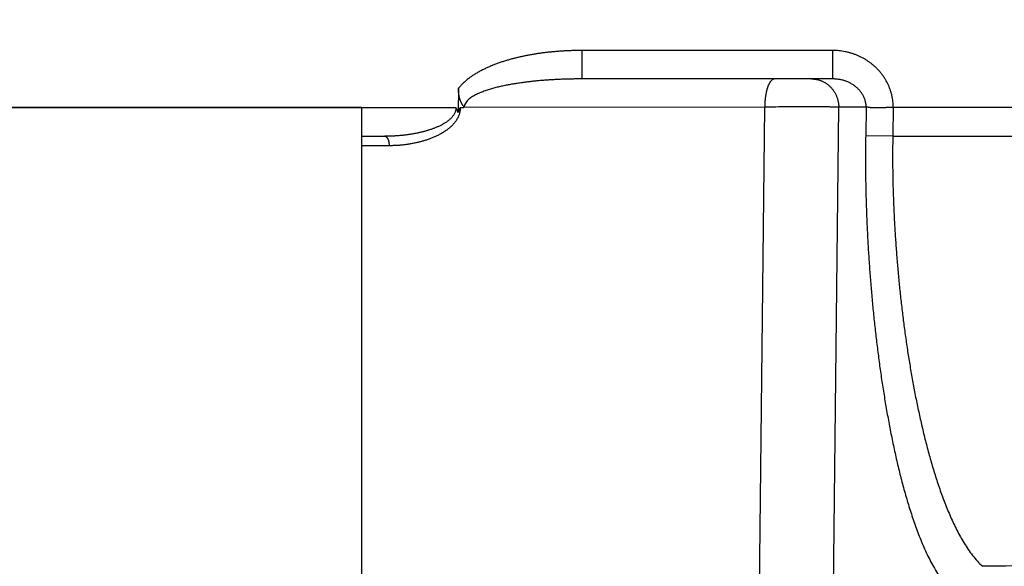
# Model space of a CAD drawing. Header units: millimetres. Extents: x 0 to 1071, y 0 to 742.
# Tile 101 of 130: x 416.06 to 421.21, y 462.95 to 465.81. Entities that reach past the tile are written whole.
import ezdxf

# ---------------------------------------------------------------- set-up
doc = ezdxf.new("R2010")
doc.units = ezdxf.units.MM
doc.header["$LTSCALE"] = 0.454724
doc.layers.add('NoLayerName_001', color=7, linetype='Continuous')
doc.styles.get("Standard").update_dxf_attribs({"font": 'txt', "bigfont": 'extfont2'})
doc.dimstyles.get("Standard").update_dxf_attribs({"dimtxt": 2.5, "dimasz": 2.5, "dimexe": 1, "dimexo": 1, "dimtad": 1, "dimdec": 3, "dimzin": 0, "dimdsep": 46, "dimtxsty": 'Standard', "dimcen": 2.5, "dimadec": 3, "dimazin": 0, "dimtfac": 0.75, "dimtdec": 3, "dimtmove": 0, "dimatfit": 3, "dimfxl": 1, "dimarcsym": 0})

# ---------------------------------------------------------------- blocks, each defined once
blk = doc.blocks.new('_OPEN30')
at = {"color": 0, "linetype": 'ByBlock', "lineweight": -2}
for p, q in [((-1, 0.267949), (0, 0)), ((0, 0), (-1, -0.267949)), ((0, 0), (-1, 0))]:
    blk.add_line(p, q, dxfattribs=at)
blk = doc.blocks.new('*D151')
at = {"layer": 'Defpoints', "color": 0}
for p in [(512.5, 482.5), (385.5, 464.2967), (385.5, 393.75)]:
    blk.add_point(p, dxfattribs=at)
at = {"layer": 'NoLayerName_001', "color": 0, "linetype": 'Continuous', "lineweight": 13}
for p, q in [((512.5, 480), (512.5, 391.25)), ((385.5, 461.7967), (385.5, 391.25)), ((508.75, 393.75), (389.25, 393.75))]:
    blk.add_line(p, q, dxfattribs=at)
at = {"layer": 'NoLayerName_001', "color": 0, "lineweight": 13, "xscale": 3.75, "yscale": 3.75, "zscale": 3.75, "rotation": 180}
blk.add_blockref('_OPEN30', (385.5, 393.75), dxfattribs=at)
at = {"layer": 'NoLayerName_001', "color": 0, "lineweight": 13, "xscale": 3.75, "yscale": 3.75, "zscale": 3.75}
blk.add_blockref('_OPEN30', (512.5, 393.75), dxfattribs=at)
at = {"layer": 'NoLayerName_001', "color": 0, "lineweight": 13, "insert": (449, 400.7169), "char_height": 8.75, "attachment_point": 5}
blk.add_mtext('\\W0.8000;127', dxfattribs=at)

msp = doc.modelspace()

# ---------------------------------------------------------------- linework, layer by layer
at = {"layer": 'NoLayerName_001', "color": 60, "linetype": 'Continuous', "lineweight": 25}
for p, q in [((420.314387, 465.647691), (419.004394, 465.647691)), ((419.004394, 465.499), (419.004394, 465.647691)), ((420.314387, 465.499), (420.314387, 465.647691)), ((420.314387, 465.499), (419.004394, 465.499)), ((418.356894, 465.45009), (418.354233, 465.324086)), ((412.000062, 465.349), (418.342719, 465.349)), ((418.365465, 465.349003), (418.385064, 465.350307)), ((419.958281, 465.351616), (418.385064, 465.350307)), ((419.908815, 460.869784), (419.958281, 465.351616)), ((420.297589, 460.869797), (420.345475, 465.351616)), ((420.489015, 465.351615), (420.345475, 465.351616)), ((420.489015, 465.351615), (420.486246, 465.201618)), ((420.630832, 465.349539), (420.628053, 465.199)), ((417.850568, 465.199), (417.971695, 465.199)), ((420.628053, 465.199), (420.486246, 465.201618)), ((420.628053, 465.199), (432.149432, 465.199)), ((417.995685, 465.149873), (417.850568, 465.149873))]:
    msp.add_line(p, q, dxfattribs=at)
at = {"layer": 'NoLayerName_001', "color": 4, "linetype": 'Continuous', "lineweight": 25}
for p, q in [((417.850568, 465.349001), (412.350568, 465.349001)), ((417.850568, 462.649001), (417.850568, 465.349001))]:
    msp.add_line(p, q, dxfattribs=at)
at = {"layer": 'NoLayerName_001', "color": 140, "linetype": 'Continuous', "lineweight": 25}
msp.add_line((438.000062, 465.349), (420.630832, 465.349539), dxfattribs=at)
at = {"layer": 'NoLayerName_001', "color": 60, "linetype": 'Continuous', "lineweight": 25}
msp.add_arc((424.358524, -5.753834), 468.715532, 89.9215783, 90.39855043, dxfattribs=at)
for points, knots in [([(419.004394, 465.647691), (418.997778, 465.647654), (418.984545, 465.647634), (418.964696, 465.647273), (418.94485, 465.646708), (418.92501, 465.645901), (418.90518, 465.644858), (418.885364, 465.64357), (418.865567, 465.642037), (418.845791, 465.640252), (418.826041, 465.638214), (418.80632, 465.635916), (418.786634, 465.633349), (418.766986, 465.630504), (418.747381, 465.627371), (418.727823, 465.623942), (418.708316, 465.620206), (418.688865, 465.616154), (418.669475, 465.611778), (418.650151, 465.607069), (418.630906, 465.602012), (418.61176, 465.59658), (418.592734, 465.590751), (418.57385, 465.584502), (418.55513, 465.577809), (418.536595, 465.570647), (418.518268, 465.562995), (418.500169, 465.554827), (418.482323, 465.546126), (418.464771, 465.536836), (418.44757, 465.526893), (418.430773, 465.516234), (418.414449, 465.504808), (418.39869, 465.492576), (418.383719, 465.479415), (418.369524, 465.465435), (418.361195, 465.455118), (418.356894, 465.45009)], [0, 0, 0, 0, 0.019847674, 0.039699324, 0.05955377, 0.079409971, 0.099267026, 0.119124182, 0.138980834, 0.158836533, 0.178690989, 0.198544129, 0.21839626, 0.238248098, 0.258100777, 0.277955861, 0.297815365, 0.317681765, 0.337558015, 0.357447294, 0.377347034, 0.397249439, 0.417148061, 0.437038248, 0.456917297, 0.47678461, 0.496641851, 0.516493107, 0.536344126, 0.556196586, 0.576055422, 0.595934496, 0.615856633, 0.635811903, 0.655748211, 0.67563728, 0.695485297, 0.695485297, 0.695485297, 0.695485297]), ([(420.630675, 465.349539), (420.630509, 465.354872), (420.630401, 465.365564), (420.628886, 465.381557), (420.62658, 465.397484), (420.623351, 465.413282), (420.619253, 465.428893), (420.61429, 465.444256), (420.60848, 465.459315), (420.601833, 465.474009), (420.594373, 465.488293), (420.58614, 465.502134), (420.577169, 465.515501), (420.567494, 465.528364), (420.557152, 465.540691), (420.546176, 465.552454), (420.534602, 465.56362), (420.522462, 465.574163), (420.509795, 465.584062), (420.496639, 465.593302), (420.48303, 465.601867), (420.469005, 465.609741), (420.454599, 465.616908), (420.439849, 465.623353), (420.424793, 465.629057), (420.40947, 465.634012), (420.393926, 465.638215), (420.378203, 465.64166), (420.362345, 465.644353), (420.346396, 465.646258), (420.330401, 465.647492), (420.319719, 465.647562), (420.314387, 465.647691)], [0, 0, 0, 0, 0.016006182, 0.03205901, 0.048149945, 0.064268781, 0.080404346, 0.09654518, 0.112680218, 0.128799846, 0.144903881, 0.160998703, 0.177088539, 0.193175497, 0.20925997, 0.225341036, 0.241416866, 0.257486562, 0.273554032, 0.289623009, 0.305695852, 0.32177384, 0.337857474, 0.353946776, 0.37004153, 0.38614008, 0.402238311, 0.418330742, 0.434410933, 0.450471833, 0.466506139, 0.482506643, 0.482506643, 0.482506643, 0.482506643]), ([(419.004394, 465.499), (419.000404, 465.498992), (418.992424, 465.498988), (418.980454, 465.498909), (418.968485, 465.498786), (418.956515, 465.498611), (418.944546, 465.498386), (418.932579, 465.498108), (418.920612, 465.497777), (418.908646, 465.497393), (418.896682, 465.496956), (418.88472, 465.496464), (418.87276, 465.495916), (418.860802, 465.495313), (418.848847, 465.494653), (418.836894, 465.493936), (418.824944, 465.493161), (418.812998, 465.492326), (418.801057, 465.491428), (418.789121, 465.490466), (418.77719, 465.489437), (418.765267, 465.488339), (418.75335, 465.48717), (418.741441, 465.485927), (418.729542, 465.48461), (418.717651, 465.483214), (418.705771, 465.48174), (418.693902, 465.480183), (418.682044, 465.478542), (418.670198, 465.476816), (418.658366, 465.475), (418.646548, 465.473089), (418.634748, 465.471078), (418.622964, 465.468962), (418.611201, 465.466736), (418.599458, 465.464395), (418.587738, 465.461934), (418.576045, 465.459346), (418.564386, 465.45661), (418.552759, 465.453741), (418.54505, 465.451663), (418.541191, 465.450644)], [0, 0, 0, 0, 0.011969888, 0.023940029, 0.035910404, 0.047881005, 0.05985183, 0.071822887, 0.083794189, 0.095765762, 0.107737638, 0.119709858, 0.131682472, 0.143655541, 0.155629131, 0.167603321, 0.179578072, 0.191553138, 0.203528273, 0.21550327, 0.227477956, 0.239452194, 0.251425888, 0.26339898, 0.275371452, 0.28734333, 0.299314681, 0.31128562, 0.323256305, 0.335226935, 0.347197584, 0.359168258, 0.371139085, 0.383110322, 0.395082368, 0.407055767, 0.419031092, 0.431007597, 0.442983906, 0.454959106, 0.466932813, 0.466932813, 0.466932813, 0.466932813]), ([(420.010015, 465.499), (420.008477, 465.498785), (420.005309, 465.498636), (420.000887, 465.496672), (419.996789, 465.494043), (419.993068, 465.490786), (419.98975, 465.487186), (419.986841, 465.483367), (419.9843, 465.479403), (419.982033, 465.475317), (419.979939, 465.471137), (419.977983, 465.466871), (419.97616, 465.462529), (419.974463, 465.458129), (419.972884, 465.453685), (419.971417, 465.449207), (419.970057, 465.444699), (419.968798, 465.440164), (419.967635, 465.435604), (419.966563, 465.431022), (419.965576, 465.426421), (419.964668, 465.421802), (419.963833, 465.417168), (419.963066, 465.412523), (419.962362, 465.407868), (419.961715, 465.403205), (419.961124, 465.398536), (419.960589, 465.39386), (419.96011, 465.389179), (419.959686, 465.384494), (419.959317, 465.379804), (419.959001, 465.375111), (419.958739, 465.370415), (419.95853, 465.365718), (419.958374, 465.361018), (419.958264, 465.356318), (419.958241, 465.353185), (419.958223, 465.351618)], [0, 0, 0, 0, 0.004660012, 0.009400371, 0.014285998, 0.019257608, 0.024180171, 0.028955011, 0.033639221, 0.038295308, 0.042966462, 0.047661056, 0.052371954, 0.057090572, 0.061807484, 0.066518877, 0.071226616, 0.075932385, 0.080637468, 0.085342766, 0.09004882, 0.09475584, 0.099463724, 0.104172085, 0.108880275, 0.113587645, 0.118294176, 0.122999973, 0.127705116, 0.132409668, 0.137113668, 0.141817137, 0.146520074, 0.15122246, 0.155924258, 0.160625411, 0.165325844, 0.165325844, 0.165325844, 0.165325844]), ([(420.203613, 465.499), (420.206118, 465.498928), (420.211139, 465.498888), (420.218651, 465.498201), (420.226133, 465.497146), (420.233555, 465.495663), (420.240892, 465.493775), (420.248116, 465.491485), (420.2552, 465.4888), (420.262117, 465.485724), (420.268848, 465.482272), (420.275377, 465.478459), (420.28169, 465.474302), (420.287772, 465.469815), (420.293608, 465.465016), (420.299184, 465.45992), (420.304485, 465.454541), (420.309498, 465.448895), (420.314216, 465.443), (420.31863, 465.436873), (420.322732, 465.430531), (420.326515, 465.42399), (420.329971, 465.417267), (420.333092, 465.41038), (420.335869, 465.403344), (420.338299, 465.396179), (420.34038, 465.388906), (420.34211, 465.381545), (420.34349, 465.374117), (420.344502, 465.36664), (420.345202, 465.359137), (420.345318, 465.354121), (420.345419, 465.351618)], [0, 0, 0, 0, 0.007517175, 0.015055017, 0.022609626, 0.030176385, 0.037750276, 0.045326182, 0.052899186, 0.060465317, 0.068025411, 0.075582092, 0.083136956, 0.090690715, 0.098243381, 0.105794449, 0.113343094, 0.120889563, 0.128435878, 0.135983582, 0.143533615, 0.151086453, 0.158642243, 0.166200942, 0.173762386, 0.181325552, 0.18888837, 0.196448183, 0.204001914, 0.211546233, 0.219077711, 0.226592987, 0.226592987, 0.226592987, 0.226592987]), ([(420.488931, 465.351615), (420.488795, 465.354408), (420.488659, 465.360014), (420.487627, 465.368381), (420.486121, 465.376696), (420.484067, 465.384916), (420.481507, 465.393006), (420.478451, 465.400924), (420.474918, 465.408635), (420.470921, 465.416101), (420.466479, 465.423293), (420.461624, 465.430201), (420.456383, 465.436814), (420.450782, 465.443124), (420.444849, 465.449121), (420.438611, 465.454798), (420.432094, 465.460145), (420.425321, 465.465155), (420.418316, 465.469824), (420.411097, 465.47415), (420.403682, 465.478132), (420.396091, 465.481769), (420.388341, 465.485061), (420.38045, 465.488005), (420.372437, 465.490601), (420.36432, 465.492849), (420.356116, 465.494749), (420.347842, 465.496301), (420.339516, 465.49751), (420.331154, 465.498362), (420.322774, 465.498912), (420.31718, 465.498943), (420.314387, 465.499)], [0, 0, 0, 0, 0.008389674, 0.016810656, 0.025259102, 0.033728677, 0.042211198, 0.050697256, 0.059176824, 0.067640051, 0.076085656, 0.08452178, 0.092954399, 0.101386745, 0.109819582, 0.118251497, 0.126679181, 0.135098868, 0.143512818, 0.151924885, 0.16033767, 0.16875263, 0.1771702, 0.185589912, 0.194010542, 0.202430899, 0.210850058, 0.219266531, 0.227678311, 0.236082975, 0.244477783, 0.252859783, 0.252859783, 0.252859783, 0.252859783]), ([(418.360358, 465.409121), (418.360253, 465.409662), (418.360038, 465.410742), (418.359738, 465.412368), (418.359453, 465.413996), (418.359184, 465.415627), (418.358931, 465.417261), (418.358693, 465.418897), (418.35847, 465.420535), (418.358262, 465.422176), (418.358069, 465.423818), (418.357891, 465.425463), (418.357728, 465.427108), (418.357578, 465.428756), (418.357444, 465.430405), (418.357323, 465.432055), (418.357216, 465.433706), (418.357124, 465.435358), (418.357045, 465.43701), (418.35698, 465.438663), (418.356929, 465.440317), (418.356891, 465.441971), (418.356866, 465.443625), (418.356855, 465.445279), (418.356857, 465.446932), (418.356871, 465.448585), (418.356892, 465.449687), (418.356902, 465.450238)], [0, 0, 0, 0, 0.0016529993, 0.0033059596, 0.0049589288, 0.0066119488, 0.0082650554, 0.0099182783, 0.0115716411, 0.0132251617, 0.014878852, 0.0165327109, 0.0181867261, 0.019840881, 0.0214951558, 0.0231495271, 0.0248039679, 0.0264584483, 0.0281129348, 0.0297673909, 0.0314217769, 0.0330760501, 0.0347301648, 0.0363840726, 0.0380377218, 0.0396910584, 0.0413440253, 0.0413440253, 0.0413440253, 0.0413440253]), ([(418.541191, 465.450644), (418.537349, 465.449567), (418.529651, 465.447457), (418.518183, 465.444016), (418.50677, 465.440396), (418.495433, 465.436545), (418.484184, 465.432443), (418.473038, 465.428068), (418.462017, 465.423382), (418.451165, 465.418307), (418.440527, 465.412779), (418.430181, 465.406743), (418.420195, 465.400166), (418.410625, 465.39286), (418.401772, 465.384368), (418.394259, 465.3746), (418.388234, 465.363681), (418.387603, 465.355521), (418.386886, 465.351615)], [0, 0, 0, 0, 0.011972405, 0.023944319, 0.035916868, 0.04788935, 0.059861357, 0.071834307, 0.083808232, 0.095782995, 0.107766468, 0.119761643, 0.131701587, 0.14361469, 0.155847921, 0.168347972, 0.180598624, 0.19251315, 0.19251315, 0.19251315, 0.19251315]), ([(418.384391, 465.349), (418.384661, 465.349496), (418.385321, 465.350425), (418.385568, 465.352155), (418.385013, 465.353776), (418.38401, 465.355121), (418.382886, 465.356351), (418.381778, 465.357579), (418.380855, 465.358949), (418.380011, 465.360372), (418.378836, 465.362241), (418.377626, 465.364083), (418.376456, 465.365948), (418.375615, 465.367369), (418.374806, 465.36881), (418.374022, 465.370267), (418.373259, 465.371735), (418.372512, 465.373211), (418.371781, 465.374694), (418.371066, 465.376186), (418.37037, 465.377685), (418.369691, 465.379193), (418.36903, 465.380708), (418.368389, 465.382231), (418.367767, 465.383763), (418.367166, 465.385302), (418.366584, 465.38685), (418.366022, 465.388405), (418.365479, 465.389966), (418.364955, 465.391535), (418.364449, 465.393109), (418.363962, 465.394689), (418.363492, 465.396275), (418.36304, 465.397866), (418.362606, 465.399461), (418.362189, 465.401061), (418.361788, 465.402665), (418.361405, 465.404273), (418.361039, 465.405886), (418.360688, 465.407501), (418.36047, 465.408581), (418.360358, 465.409121)], [0, 0, 0, 0, 0.0016942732, 0.0033723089, 0.0050090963, 0.0067051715, 0.0083747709, 0.010012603, 0.0116579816, 0.0133187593, 0.0149767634, 0.0182803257, 0.0199298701, 0.0215808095, 0.0232335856, 0.0248877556, 0.0265425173, 0.0281970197, 0.0298511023, 0.0315047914, 0.0331581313, 0.0348111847, 0.0364640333, 0.0381167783, 0.0397695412, 0.0414224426, 0.0430755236, 0.0447287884, 0.0463822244, 0.0480358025, 0.0496894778, 0.05134319, 0.0529968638, 0.0546504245, 0.0563038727, 0.0579572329, 0.0596105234, 0.0612637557, 0.0629169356, 0.0645700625, 0.0662231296, 0.0662231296, 0.0662231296, 0.0662231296]), ([(418.365465, 465.349003), (418.365417, 465.345955), (418.36552, 465.339843), (418.364475, 465.330719), (418.362752, 465.321705), (418.360242, 465.312878), (418.357031, 465.304292), (418.353182, 465.295978), (418.348763, 465.287957), (418.343829, 465.280241), (418.338433, 465.272833), (418.332624, 465.26573), (418.326447, 465.258927), (418.319951, 465.252419), (418.313183, 465.246203), (418.306184, 465.240267), (418.298981, 465.234606), (418.291592, 465.229208), (418.284033, 465.224061), (418.27632, 465.219152), (418.26847, 465.214469), (418.260499, 465.209996), (418.252418, 465.205725), (418.244236, 465.201651), (418.235961, 465.197767), (418.227602, 465.194067), (418.219166, 465.190545), (418.210661, 465.187195), (418.202094, 465.184011), (418.193469, 465.18099), (418.184792, 465.178127), (418.176065, 465.175419), (418.167293, 465.172861), (418.158481, 465.170451), (418.149632, 465.168183), (418.140748, 465.166056), (418.131832, 465.164068), (418.122885, 465.162215), (418.113909, 465.160501), (418.10491, 465.158902), (418.098889, 465.157962), (418.09588, 465.157477)], [0, 0, 0, 0, 0.009144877, 0.018313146, 0.027489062, 0.03665378, 0.045808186, 0.054961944, 0.064113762, 0.073262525, 0.082419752, 0.091591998, 0.100778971, 0.109974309, 0.11916633, 0.128340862, 0.13749823, 0.146645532, 0.155787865, 0.164928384, 0.17406843, 0.183207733, 0.192346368, 0.20148547, 0.210625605, 0.219766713, 0.228908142, 0.238048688, 0.247187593, 0.256325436, 0.265462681, 0.274599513, 0.28373585, 0.292871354, 0.302005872, 0.311140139, 0.320274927, 0.329410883, 0.338548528, 0.347688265, 0.356830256, 0.356830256, 0.356830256, 0.356830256]), ([(418.342728, 465.349), (418.342674, 465.3464), (418.342828, 465.341167), (418.341484, 465.3334), (418.339336, 465.325828), (418.336295, 465.318571), (418.332504, 465.311711), (418.328091, 465.305253), (418.323177, 465.299178), (418.317869, 465.293453), (418.312233, 465.288061), (418.306319, 465.282981), (418.300177, 465.278185), (418.293843, 465.273647), (418.287345, 465.269351), (418.280707, 465.265276), (418.273951, 465.2614), (418.267089, 465.257712), (418.260133, 465.254204), (418.253091, 465.250865), (418.245974, 465.247686), (418.238792, 465.244655), (418.231554, 465.241763), (418.224269, 465.239), (418.21694, 465.236361), (418.209571, 465.233841), (418.202165, 465.231437), (418.194725, 465.229142), (418.187253, 465.226954), (418.179752, 465.224866), (418.172225, 465.222874), (418.164674, 465.220977), (418.1571, 465.219172), (418.149505, 465.217456), (418.141892, 465.215827), (418.134261, 465.214282), (418.126614, 465.21282), (418.118952, 465.211437), (418.111277, 465.210136), (418.103591, 465.208902), (418.098455, 465.208154), (418.095889, 465.20777)], [0, 0, 0, 0, 0.007801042, 0.015652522, 0.023529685, 0.031382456, 0.039196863, 0.047005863, 0.054817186, 0.062618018, 0.070411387, 0.07820434, 0.085995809, 0.093783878, 0.101571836, 0.109360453, 0.117148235, 0.124936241, 0.132726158, 0.140518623, 0.148313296, 0.156108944, 0.163903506, 0.171694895, 0.179483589, 0.187270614, 0.195056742, 0.202842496, 0.210628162, 0.218413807, 0.2261994, 0.233985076, 0.241770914, 0.24955689, 0.257342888, 0.265128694, 0.272914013, 0.280698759, 0.288483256, 0.296267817, 0.304052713, 0.304052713, 0.304052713, 0.304052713]), ([(418.354233, 465.324086), (418.354114, 465.32453), (418.353879, 465.325421), (418.353507, 465.326751), (418.35312, 465.328079), (418.352712, 465.329401), (418.352284, 465.330716), (418.351831, 465.332022), (418.351352, 465.333318), (418.350844, 465.334601), (418.350305, 465.33587), (418.349733, 465.337123), (418.349124, 465.338359), (418.348483, 465.339579), (418.347815, 465.340786), (418.347124, 465.34198), (418.346414, 465.343164), (418.345688, 465.34434), (418.344952, 465.345509), (418.343961, 465.347062), (418.343215, 465.348225), (418.342719, 465.349)], [0, 0, 0, 0, 0.0013804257, 0.0027626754, 0.0041459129, 0.0055294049, 0.0069125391, 0.0082948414, 0.0096759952, 0.0110558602, 0.0124344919, 0.0138121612, 0.0151894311, 0.0165670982, 0.0179456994, 0.0193254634, 0.0207063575, 0.0220881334, 0.0234703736, 0.0248525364, 0.0276141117, 0.0276141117, 0.0276141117, 0.0276141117]), ([(418.364576, 465.349003), (418.364343, 465.34873), (418.363855, 465.348201), (418.363257, 465.347298), (418.362725, 465.346352), (418.362256, 465.345365), (418.361832, 465.344353), (418.361437, 465.343328), (418.361055, 465.342304), (418.360682, 465.341282), (418.360316, 465.340264), (418.359716, 465.338571), (418.359124, 465.336876), (418.358522, 465.335185), (418.358157, 465.334169), (418.357789, 465.333153), (418.357416, 465.332138), (418.357039, 465.331124), (418.356656, 465.330111), (418.356269, 465.3291), (418.355875, 465.328091), (418.355476, 465.327085), (418.355069, 465.326082), (418.354656, 465.325081), (418.354374, 465.324418), (418.354233, 465.324086)], [0, 0, 0, 0, 0.0010768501, 0.0021541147, 0.0032386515, 0.0043318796, 0.0054310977, 0.0065307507, 0.0076244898, 0.0087114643, 0.009793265, 0.0108714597, 0.0140997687, 0.0151778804, 0.016257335, 0.0173379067, 0.0184193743, 0.0195015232, 0.0205841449, 0.021667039, 0.0227500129, 0.0238328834, 0.0249154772, 0.0259976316, 0.0270791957, 0.0270791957, 0.0270791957, 0.0270791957]), ([(420.345418, 465.351618), (420.338965, 465.351715), (420.32606, 465.351923), (420.306702, 465.352157), (420.287343, 465.352352), (420.26153, 465.352552), (420.229263, 465.352707), (420.190542, 465.352776), (420.151821, 465.352762), (420.113101, 465.352672), (420.067927, 465.352479), (420.016301, 465.35216), (419.977583, 465.351787), (419.958224, 465.351618)], [0, 0, 0, 0, 0.019360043, 0.038720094, 0.05808022, 0.077440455, 0.116161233, 0.154882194, 0.193602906, 0.232323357, 0.271043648, 0.329123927, 0.387204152, 0.387204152, 0.387204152, 0.387204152]), ([(420.630822, 465.349), (420.624057, 465.348975), (420.615939, 465.348958), (420.606468, 465.348903), (420.60241, 465.348872), (420.598352, 465.348832), (420.594294, 465.348781), (420.590238, 465.348716), (420.586182, 465.348637), (420.582127, 465.34854), (420.576721, 465.348392), (420.569965, 465.34818), (420.563207, 465.347961), (420.557799, 465.347798), (420.553741, 465.347686), (420.549681, 465.347587), (420.545618, 465.347507), (420.541552, 465.347448), (420.537485, 465.347418), (420.533418, 465.347429), (420.529352, 465.347492), (420.525291, 465.347617), (420.521236, 465.347815), (420.517189, 465.348099), (420.513152, 465.348476), (420.509128, 465.348963), (420.505116, 465.349552), (420.501106, 465.350195), (420.497095, 465.350841), (420.493076, 465.351475), (420.490365, 465.351539), (420.489015, 465.351616)], [0, 0, 0, 0, 0.02029472, 0.024353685, 0.028412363, 0.032470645, 0.036528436, 0.040585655, 0.04464224, 0.048698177, 0.052753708, 0.060864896, 0.068978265, 0.073036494, 0.077096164, 0.081157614, 0.08522123, 0.089287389, 0.093355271, 0.09742303, 0.101489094, 0.105552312, 0.109612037, 0.113668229, 0.117721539, 0.121773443, 0.125827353, 0.129887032, 0.133954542, 0.138021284, 0.14207571, 0.14207571, 0.14207571, 0.14207571]), ([(418.095889, 465.20777), (418.093318, 465.207412), (418.08818, 465.206676), (418.080458, 465.205681), (418.072726, 465.204748), (418.064986, 465.203889), (418.057237, 465.2031), (418.049481, 465.202381), (418.041719, 465.201732), (418.03395, 465.201153), (418.026177, 465.200643), (418.0184, 465.200202), (418.010619, 465.19983), (418.002836, 465.199526), (417.995051, 465.19929), (417.987266, 465.199124), (417.97948, 465.199017), (417.97429, 465.199011), (417.971695, 465.199)], [0, 0, 0, 0, 0.007785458, 0.015571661, 0.023358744, 0.031146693, 0.038935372, 0.046724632, 0.054514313, 0.062304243, 0.070094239, 0.07788411, 0.085673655, 0.093462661, 0.101250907, 0.109038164, 0.116824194, 0.124608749, 0.124608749, 0.124608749, 0.124608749]), ([(417.995685, 465.149873), (417.995669, 465.150645), (417.99565, 465.152192), (417.995539, 465.154512), (417.995381, 465.156832), (417.995168, 465.159148), (417.994904, 465.161456), (417.994592, 465.163751), (417.994232, 465.166029), (417.993826, 465.168286), (417.993377, 465.170522), (417.992873, 465.172738), (417.992299, 465.174939), (417.99164, 465.177131), (417.990883, 465.179321), (417.990011, 465.181513), (417.989012, 465.183714), (417.987876, 465.185919), (417.9866, 465.188106), (417.985186, 465.190233), (417.983636, 465.192247), (417.981955, 465.1941), (417.980147, 465.195737), (417.978213, 465.197114), (417.976152, 465.198156), (417.97397, 465.198879), (417.972449, 465.198923), (417.971695, 465.199)], [0, 0, 0, 0, 0.0023170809, 0.0046404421, 0.0069670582, 0.0092937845, 0.0116173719, 0.0139344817, 0.0162416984, 0.0185355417, 0.0208136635, 0.0230824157, 0.0253527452, 0.0276367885, 0.0299479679, 0.03230103, 0.0347120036, 0.0371963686, 0.039739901, 0.042304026, 0.0448532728, 0.0473579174, 0.0497965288, 0.0521596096, 0.054454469, 0.0567108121, 0.0589850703, 0.0589850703, 0.0589850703, 0.0589850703]), ([(420.486246, 465.201618), (420.486036, 465.187879), (420.48555, 465.160403), (420.485208, 465.119182), (420.485088, 465.077959), (420.485226, 465.036734), (420.485604, 464.99551), (420.486217, 464.954288), (420.487057, 464.91307), (420.488118, 464.871856), (420.489394, 464.830649), (420.490876, 464.78945), (420.492564, 464.748259), (420.494456, 464.707078), (420.496552, 464.665908), (420.498852, 464.624749), (420.501354, 464.583602), (420.504058, 464.542469), (420.506962, 464.501348), (420.510067, 464.460243), (420.51337, 464.419152), (420.516876, 464.378079), (420.520585, 464.337023), (420.524502, 464.295986), (420.528627, 464.254969), (420.532965, 464.213974), (420.537516, 464.173002), (420.542285, 464.132055), (420.547273, 464.091133), (420.552484, 464.050238), (420.557925, 464.009373), (420.563604, 463.968541), (420.569529, 463.927744), (420.575706, 463.886985), (420.582144, 463.846266), (420.588848, 463.805591), (420.595828, 463.764962), (420.603086, 463.724382), (420.610654, 463.683859), (420.618494, 463.643386), (420.624045, 463.616469), (420.62678, 463.603002)], [0, 0, 0, 0, 0.04122054, 0.08244225, 0.12366528, 0.16488963, 0.20611519, 0.24734173, 0.28856888, 0.32979618, 0.37102304, 0.41224888, 0.4534737, 0.49469769, 0.53592104, 0.57714392, 0.61836651, 0.65958894, 0.70081137, 0.74203393, 0.78325671, 0.82447966, 0.86570272, 0.90692588, 0.94814915, 0.9893726, 1.03059634, 1.0718205, 1.11304527, 1.15427061, 1.19549607, 1.2367213, 1.27794607, 1.3191703, 1.36039404, 1.40161749, 1.44284101, 1.4840649, 1.52528895, 1.56651317, 1.60773793, 1.60773793, 1.60773793, 1.60773793]), ([(420.628053, 465.199), (420.627843, 465.18603), (420.627353, 465.160089), (420.627043, 465.121172), (420.626976, 465.082253), (420.62719, 465.043332), (420.627662, 465.004412), (420.628389, 464.965495), (420.629361, 464.926582), (420.630569, 464.887676), (420.632004, 464.848779), (420.633658, 464.809891), (420.63553, 464.771014), (420.637617, 464.732149), (420.639919, 464.693298), (420.642435, 464.65446), (420.645164, 464.615637), (420.648103, 464.576829), (420.651252, 464.538038), (420.65461, 464.499265), (420.658175, 464.460509), (420.66195, 464.421773), (420.665938, 464.383059), (420.670139, 464.344367), (420.674558, 464.305699), (420.679195, 464.267056), (420.684054, 464.22844), (420.689136, 464.189853), (420.694444, 464.151295), (420.699982, 464.112769), (420.705756, 464.074279), (420.711775, 464.035825), (420.718044, 463.997412), (420.724571, 463.959043), (420.731362, 463.92072), (420.738425, 463.882446), (420.745766, 463.844224), (420.75339, 463.806058), (420.761328, 463.767955), (420.769538, 463.729909), (420.775337, 463.704618), (420.778196, 463.691963)], [0, 0, 0, 0, 0.03891634, 0.07783406, 0.11675342, 0.15567446, 0.19459706, 0.23352091, 0.27244554, 0.31137032, 0.35029446, 0.38921722, 0.42813862, 0.46705896, 0.50597849, 0.54489744, 0.58381603, 0.62273446, 0.6616529, 0.70057152, 0.7394904, 0.77840949, 0.81732871, 0.85624806, 0.89516755, 0.93408724, 0.97300723, 1.01192767, 1.05084872, 1.08977025, 1.12869181, 1.16761308, 1.20653386, 1.24545412, 1.28437393, 1.32329356, 1.3622134, 1.40113365, 1.44005406, 1.47897466, 1.51789587, 1.51789587, 1.51789587, 1.51789587]), ([(418.09588, 465.157477), (418.092865, 465.157034), (418.086837, 465.156118), (418.077769, 465.154931), (418.068686, 465.153857), (418.059587, 465.152915), (418.050476, 465.152099), (418.041355, 465.15141), (418.032227, 465.150848), (418.023094, 465.150411), (418.013957, 465.150103), (418.004821, 465.149904), (417.99873, 465.149893), (417.995685, 465.149873)], [0, 0, 0, 0, 0.009143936, 0.01828939, 0.0274359, 0.036582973, 0.045730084, 0.05487668, 0.064022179, 0.073165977, 0.082307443, 0.091445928, 0.10058076, 0.10058076, 0.10058076, 0.10058076]), ([(420.778196, 463.691963), (420.78117, 463.679334), (420.787031, 463.654055), (420.796344, 463.616259), (420.805988, 463.578542), (420.816029, 463.540923), (420.826481, 463.503412), (420.837387, 463.466031), (420.848784, 463.4288), (420.860709, 463.39174), (420.873201, 463.354872), (420.886297, 463.318217), (420.900031, 463.281797), (420.914467, 463.245648), (420.929703, 463.209826), (420.945816, 463.174385), (420.962921, 463.139409), (420.981187, 463.105023), (421.000751, 463.071359), (421.021837, 463.038592), (421.044869, 463.007159), (421.069629, 462.976955), (421.088884, 462.959447), (421.098158, 462.950375)], [0, 0, 0, 0, 0.038922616, 0.077847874, 0.116777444, 0.155713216, 0.194653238, 0.233592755, 0.272528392, 0.311458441, 0.350383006, 0.389304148, 0.428225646, 0.467147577, 0.506069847, 0.544998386, 0.583930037, 0.622855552, 0.661781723, 0.700711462, 0.739676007, 0.778678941, 0.81760123, 0.81760123, 0.81760123, 0.81760123]), ([(420.62678, 463.603002), (420.62963, 463.589559), (420.635244, 463.562653), (420.644187, 463.522405), (420.653464, 463.482228), (420.663144, 463.442141), (420.673235, 463.402151), (420.683788, 463.362279), (420.694843, 463.322547), (420.706444, 463.282976), (420.718633, 463.243587), (420.731454, 463.204402), (420.744943, 463.165443), (420.759165, 463.126745), (420.774234, 463.088365), (420.790241, 463.050362), (420.807307, 463.012819), (420.82563, 462.97587), (420.84537, 462.939659), (420.866765, 462.904365), (420.890306, 462.870461), (420.915751, 462.83784), (420.935735, 462.818852), (420.94534, 462.809023)], [0, 0, 0, 0, 0.041226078, 0.082454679, 0.123687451, 0.164926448, 0.206170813, 0.247415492, 0.288656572, 0.329891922, 0.371121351, 0.412346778, 0.453572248, 0.494798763, 0.536025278, 0.577257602, 0.618494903, 0.659725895, 0.700957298, 0.74219238, 0.78346056, 0.8247731, 0.866000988, 0.866000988, 0.866000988, 0.866000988])]:
    msp.add_open_spline(points, degree=3, knots=knots, dxfattribs=at)

# ---------------------------------------------------------------- dimensions: what is measured, and where the dimension line sits
at = {"layer": 'NoLayerName_001', "color": 3, "linetype": 'Continuous', "lineweight": 13}
dim = msp.add_linear_dim(base=(385.500001, 393.75), p1=(512.5, 482.5), p2=(385.500001, 464.296655), angle=180, text='\\W0.8000;<>', dimstyle='Standard', override={"dimtxt": 8.75, "dimasz": 3.75, "dimexe": 2.5, "dimexo": 2.5, "dimgap": 2.5, "dimzin": 8, "dimblk": 'OPEN30', "dimclrd": 0, "dimclre": 0, "dimclrt": 0, "dimtp": 0, "dimtm": 0, "dimlwd": 13, "dimlwe": 13}, dxfattribs=at)
dim.commit()
dim.dimension.update_dxf_attribs({"geometry": '*D151', "text_midpoint": (449, 393.75), "dimtype": 160})

doc.saveas('drawing.dxf')
